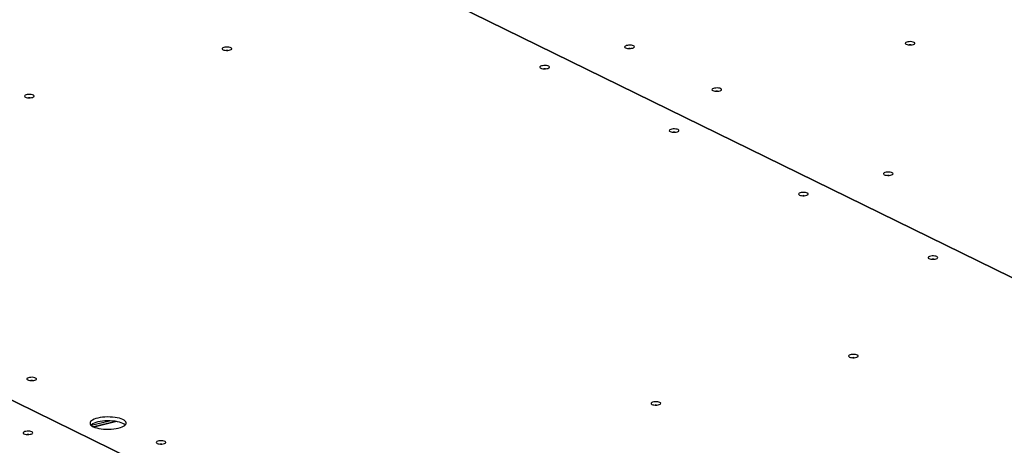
# Model space of a CAD drawing. Header units: millimetres. Extents: x 5 to 589, y 5 to 415.
# Tile 106 of 115: x 512 to 540, y 341 to 353. Entities that reach past the tile are written whole.
import ezdxf

# ---------------------------------------------------------------- set-up
doc = ezdxf.new("R2010")
doc.units = ezdxf.units.MM
doc.layers.add('TRAIT-FORT', color=4, linetype='Continuous', lineweight=25)

msp = doc.modelspace()

# ---------------------------------------------------------------- linework, layer by layer
at = {"layer": 'TRAIT-FORT', "color": 4, "linetype": 'Continuous', "lineweight": 25}
for p, q in [((514.79535, 358.02015), (549.26475, 341.10198)), ((549.26522, 341.1021), (514.79582, 358.02026)), ((491.5177, 352.4399), (525.9871, 335.52174)), ((525.98757, 335.52185), (491.51817, 352.44002)), ((514.41278, 341.58593), (514.92173, 341.70793)), ((515.09474, 341.69326), (514.4755, 341.54481)), ((515.13118, 341.687), (514.49741, 341.53507))]:
    msp.add_line(p, q, dxfattribs=at)
at = {"layer": 'TRAIT-FORT', "color": 4, "linetype": 'Continuous', "lineweight": 25, "flags": 128}
for points in [[(529.4495, 352.11077), (529.42353, 352.12025), (529.39071, 352.12681), (529.3537, 352.12993), (529.3155, 352.12935), (529.2792, 352.12511), (529.24775, 352.11757), (529.22369, 352.10734), (529.20897, 352.09523), (529.20478, 352.08224), (529.21146, 352.06941), (529.22848, 352.05779), (529.25445, 352.04831), (529.28727, 352.04175), (529.32427, 352.03863), (529.36248, 352.03922), (529.39877, 352.04345), (529.43023, 352.05099), (529.45429, 352.06123), (529.46901, 352.07333), (529.4732, 352.08632), (529.46652, 352.09915), (529.4495, 352.11077)], [(537.2289, 352.20888), (537.20294, 352.21836), (537.17012, 352.22492), (537.13311, 352.22804), (537.09491, 352.22746), (537.05861, 352.22322), (537.02716, 352.21568), (537.00309, 352.20545), (536.98837, 352.19334), (536.98418, 352.18035), (536.99087, 352.16752), (537.00788, 352.1559), (537.03385, 352.14642), (537.06667, 352.13986), (537.10368, 352.13675), (537.14188, 352.13733), (537.17818, 352.14156), (537.20963, 352.1491), (537.2337, 352.15934), (537.24842, 352.17144), (537.25261, 352.18443), (537.24592, 352.19726), (537.2289, 352.20888)], [(518.29122, 352.05642), (518.26525, 352.0659), (518.23244, 352.07246), (518.19543, 352.07558), (518.15723, 352.075), (518.12093, 352.07076), (518.08948, 352.06322), (518.06541, 352.05298), (518.05069, 352.04088), (518.0465, 352.02789), (518.05319, 352.01506), (518.0702, 352.00344), (518.09617, 351.99396), (518.12899, 351.9874), (518.166, 351.98428), (518.2042, 351.98487), (518.2405, 351.9891), (518.27195, 351.99664), (518.29602, 352.00688), (518.31074, 352.01898), (518.31493, 352.03197), (518.30824, 352.0448), (518.29122, 352.05642)], [(527.09822, 351.54711), (527.07225, 351.55659), (527.03943, 351.56315), (527.00243, 351.56627), (526.96422, 351.56568), (526.92793, 351.56145), (526.89647, 351.55391), (526.87241, 351.54367), (526.85769, 351.53157), (526.8535, 351.51858), (526.86018, 351.50575), (526.8772, 351.49413), (526.90317, 351.48465), (526.93599, 351.47809), (526.973, 351.47497), (527.0112, 351.47555), (527.0475, 351.47979), (527.07895, 351.48733), (527.10301, 351.49757), (527.11773, 351.50967), (527.12192, 351.52266), (527.11524, 351.53549), (527.09822, 351.54711)], [(512.81275, 350.74309), (512.78678, 350.75257), (512.75396, 350.75913), (512.71695, 350.76225), (512.67875, 350.76166), (512.64245, 350.75743), (512.611, 350.74989), (512.58694, 350.73965), (512.57221, 350.72755), (512.56803, 350.71456), (512.57471, 350.70173), (512.59173, 350.69011), (512.6177, 350.68063), (512.65051, 350.67407), (512.68752, 350.67095), (512.72572, 350.67153), (512.76202, 350.67577), (512.79348, 350.68331), (512.81754, 350.69355), (512.83226, 350.70565), (512.83645, 350.71864), (512.82976, 350.73147), (512.81275, 350.74309)], [(531.86799, 350.92374), (531.84202, 350.93321), (531.8092, 350.93977), (531.7722, 350.94289), (531.734, 350.94231), (531.6977, 350.93808), (531.66624, 350.93054), (531.64218, 350.9203), (531.62746, 350.90819), (531.62327, 350.8952), (531.62996, 350.88237), (531.64697, 350.87075), (531.67294, 350.86128), (531.70576, 350.85471), (531.74277, 350.8516), (531.78097, 350.85218), (531.81727, 350.85641), (531.84872, 350.86395), (531.87278, 350.87419), (531.88751, 350.88629), (531.89169, 350.89929), (531.88501, 350.91211), (531.86799, 350.92374)], [(530.68538, 349.78647), (530.65941, 349.79595), (530.62659, 349.80251), (530.58959, 349.80563), (530.55139, 349.80505), (530.51509, 349.80081), (530.48363, 349.79327), (530.45957, 349.78304), (530.44485, 349.77093), (530.44066, 349.75794), (530.44735, 349.74511), (530.46436, 349.73349), (530.49033, 349.72401), (530.52315, 349.71745), (530.56016, 349.71433), (530.59836, 349.71492), (530.63466, 349.71915), (530.66611, 349.72669), (530.69017, 349.73693), (530.70489, 349.74903), (530.70908, 349.76202), (530.7024, 349.77485), (530.68538, 349.78647)], [(536.62382, 348.5895), (536.59785, 348.59897), (536.56503, 348.60553), (536.52802, 348.60865), (536.48982, 348.60807), (536.45353, 348.60384), (536.42207, 348.5963), (536.39801, 348.58606), (536.38329, 348.57395), (536.3791, 348.56096), (536.38578, 348.54813), (536.4028, 348.53651), (536.42877, 348.52704), (536.46159, 348.52047), (536.4986, 348.51736), (536.5368, 348.51794), (536.57309, 348.52217), (536.60455, 348.52971), (536.62861, 348.53995), (536.64333, 348.55205), (536.64752, 348.56505), (536.64084, 348.57787), (536.62382, 348.5895)], [(534.27254, 348.02583), (534.24657, 348.03531), (534.21375, 348.04187), (534.17675, 348.04499), (534.13855, 348.04441), (534.10225, 348.04017), (534.07079, 348.03263), (534.04673, 348.0224), (534.03201, 348.01029), (534.02782, 347.9973), (534.03451, 347.98447), (534.05152, 347.97285), (534.07749, 347.96337), (534.11031, 347.95681), (534.14732, 347.9537), (534.18552, 347.95428), (534.22182, 347.95851), (534.25327, 347.96605), (534.27733, 347.97629), (534.29206, 347.98839), (534.29624, 348.00138), (534.28956, 348.01421), (534.27254, 348.02583)], [(537.8597, 346.2652), (537.83373, 346.27467), (537.80092, 346.28123), (537.76391, 346.28435), (537.72571, 346.28377), (537.68941, 346.27954), (537.65795, 346.272), (537.63389, 346.26176), (537.61917, 346.24965), (537.61498, 346.23666), (537.62167, 346.22383), (537.63868, 346.21221), (537.66465, 346.20274), (537.69747, 346.19617), (537.73448, 346.19306), (537.77268, 346.19364), (537.80898, 346.19787), (537.84043, 346.20541), (537.86449, 346.21565), (537.87922, 346.22775), (537.8834, 346.24075), (537.87672, 346.25357), (537.8597, 346.2652)], [(535.65892, 343.53206), (535.63296, 343.54154), (535.60014, 343.5481), (535.56313, 343.55122), (535.52493, 343.55064), (535.48863, 343.5464), (535.45718, 343.53886), (535.43311, 343.52862), (535.41839, 343.51652), (535.4142, 343.50353), (535.42089, 343.4907), (535.4379, 343.47908), (535.46387, 343.4696), (535.49669, 343.46304), (535.5337, 343.45992), (535.5719, 343.46051), (535.6082, 343.46474), (535.63965, 343.47228), (535.66372, 343.48252), (535.67844, 343.49462), (535.68263, 343.50761), (535.67594, 343.52044), (535.65892, 343.53206)], [(512.87592, 342.89652), (512.84995, 342.90599), (512.81713, 342.91255), (512.78012, 342.91567), (512.74192, 342.91509), (512.70562, 342.91086), (512.67417, 342.90332), (512.6501, 342.89308), (512.63538, 342.88097), (512.63119, 342.86798), (512.63788, 342.85515), (512.65489, 342.84353), (512.68086, 342.83406), (512.71368, 342.82749), (512.75069, 342.82438), (512.78889, 342.82496), (512.82519, 342.82919), (512.85664, 342.83673), (512.88071, 342.84697), (512.89543, 342.85908), (512.89962, 342.87207), (512.89293, 342.88489), (512.87592, 342.89652)], [(530.18045, 342.21873), (530.15448, 342.22821), (530.12166, 342.23477), (530.08465, 342.23789), (530.04645, 342.2373), (530.01015, 342.23307), (529.9787, 342.22553), (529.95464, 342.21529), (529.93991, 342.20319), (529.93573, 342.1902), (529.94241, 342.17737), (529.95943, 342.16575), (529.9854, 342.15627), (530.01821, 342.14971), (530.05522, 342.14659), (530.09342, 342.14717), (530.12972, 342.15141), (530.16118, 342.15895), (530.18524, 342.16919), (530.19996, 342.18129), (530.20415, 342.19428), (530.19746, 342.20711), (530.18045, 342.21873)], [(515.29546, 341.74354), (515.25085, 341.76238), (515.19877, 341.77883), (515.14028, 341.79255), (515.07657, 341.80326), (515.00894, 341.81075), (514.93877, 341.81486), (514.86749, 341.81552), (514.79654, 341.8127), (514.72737, 341.80646), (514.66139, 341.79694), (514.59994, 341.78432), (514.54427, 341.76886), (514.49552, 341.75088), (514.45467, 341.73074), (514.42257, 341.70886), (514.39986, 341.68567), (514.387, 341.66165), (514.38426, 341.6373), (514.3917, 341.61309), (514.40915, 341.58954), (514.43628, 341.56711), (514.47251, 341.54626), (514.51713, 341.52742), (514.56921, 341.51098), (514.6277, 341.49726), (514.6914, 341.48655), (514.75903, 341.47906), (514.8292, 341.47494), (514.90049, 341.47429), (514.97144, 341.47711), (515.04061, 341.48334), (515.10659, 341.49287), (515.16804, 341.50549), (515.22371, 341.52094), (515.27246, 341.53892), (515.3133, 341.55906), (515.34541, 341.58095), (515.36812, 341.60413), (515.38097, 341.62815), (515.38371, 341.65251), (515.37628, 341.67671), (515.35882, 341.70027), (515.3317, 341.7227), (515.29546, 341.74354)], [(515.29594, 341.63613), (515.25133, 341.65497), (515.19925, 341.67141), (515.14076, 341.68513), (515.07705, 341.69585), (515.00942, 341.70334), (514.93925, 341.70745), (514.86797, 341.7081), (514.79702, 341.70529), (514.72785, 341.69905), (514.66187, 341.68953), (514.60042, 341.67691), (514.54475, 341.66145), (514.496, 341.64347), (514.45515, 341.62333), (514.42305, 341.60145), (514.4096, 341.58908)], [(515.35885, 341.59332), (515.33218, 341.61529), (515.29594, 341.63613)], [(512.77247, 341.40135), (512.7465, 341.41083), (512.71368, 341.41739), (512.67667, 341.42051), (512.63847, 341.41992), (512.60218, 341.41569), (512.57072, 341.40815), (512.54666, 341.39791), (512.53194, 341.38581), (512.52775, 341.37282), (512.53443, 341.35999), (512.55145, 341.34837), (512.57742, 341.33889), (512.61024, 341.33233), (512.64725, 341.32921), (512.68545, 341.32979), (512.72174, 341.33403), (512.7532, 341.34157), (512.77726, 341.3518), (512.79198, 341.36391), (512.79617, 341.3769), (512.78949, 341.38973), (512.77247, 341.40135)], [(516.46308, 341.13588), (516.43711, 341.14535), (516.40429, 341.15192), (516.36728, 341.15503), (516.32908, 341.15445), (516.29278, 341.15022), (516.26133, 341.14268), (516.23726, 341.13244), (516.22254, 341.12033), (516.21835, 341.10734), (516.22504, 341.09452), (516.24206, 341.08289), (516.26802, 341.07342), (516.30084, 341.06686), (516.33785, 341.06374), (516.37605, 341.06432), (516.41235, 341.06855), (516.4438, 341.07609), (516.46787, 341.08633), (516.48259, 341.09844), (516.48678, 341.11143), (516.48009, 341.12426), (516.46308, 341.13588)]]:
    msp.add_lwpolyline(points, dxfattribs=at)
at = {"layer": 'TRAIT-FORT', "color": 4, "linetype": 'Continuous', "lineweight": 25}
for centre, radius, start, end in [((537.1194, 351.95772), 0.18085, 82.773736, 97.738238), ((518.18172, 351.80446), 0.18165, 83.328936, 97.182897), ((529.34, 351.85876), 0.1817, 83.36102, 97.150804), ((526.98872, 351.29543), 0.18137, 83.131639, 97.380241), ((531.75849, 350.67164), 0.18178, 83.424362, 97.087447), ((512.70325, 350.49062), 0.18216, 83.699587, 96.812163), ((530.57588, 349.53468), 0.18148, 83.20491, 97.306952), ((536.51432, 348.33751), 0.18168, 83.345642, 97.166185), ((534.16304, 347.77392), 0.1816, 83.29179, 97.220051), ((537.7502, 346.01428), 0.1806, 82.609805, 97.902214), ((535.54942, 343.28053), 0.18122, 83.022679, 97.489229), ((512.76641, 342.64433), 0.18188, 83.491107, 97.020689), ((530.07094, 341.96684), 0.18158, 83.276176, 97.235668), ((512.66297, 341.1493), 0.18174, 83.391337, 97.120482), ((516.35357, 340.88405), 0.18151, 83.228817, 97.283041)]:
    msp.add_arc(centre, radius, start, end, dxfattribs=at)

doc.saveas('drawing.dxf')
